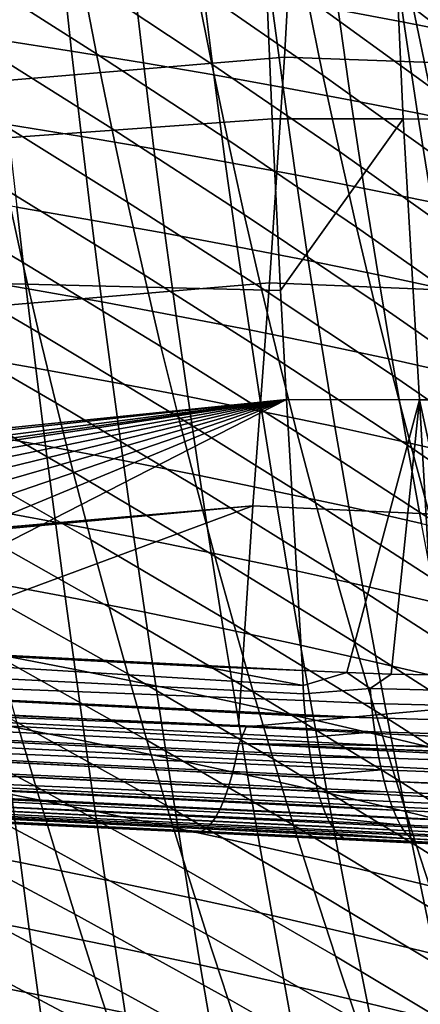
# Model space of a CAD drawing. Header units: metres. Extents: x -248 to 28, y -28 to 28.
# Tile 218 of 256: x -33.19 to -31.34, y -11.27 to -6.74. Entities that reach past the tile are written whole.
import ezdxf

# ---------------------------------------------------------------- set-up
doc = ezdxf.new("R2010")
doc.units = ezdxf.units.M
doc.layers.add('solid_10_061_053_XXX', color=7, linetype='CONTINUOUS')

msp = doc.modelspace()

# ---------------------------------------------------------------- linework, layer by layer
at = {"layer": 'solid_10_061_053_XXX'}
for points in [[(-31.910767, -5.865025, 166.73204), (-39.358635, -6.478871, 168.468826), (-39.422192, -7.535856, 168.213409), (-31.969189, -6.911704, 166.497452)], [(-24.571123, -7.178293, 164.560608), (-24.506784, -6.093413, 164.818619), (-31.910767, -5.865025, 166.73204), (-31.969189, -6.911704, 166.497452)], [(-31.422335, -7.195229, 159.747955), (-32.025204, -7.194364, 159.938248), (-32.067085, -6.223006, 159.794357), (-31.480844, -5.897542, 159.559921)], [(-31.422335, -7.195229, 159.747955), (-31.480844, -5.897542, 159.559921), (-30.893332, -5.898965, 159.335663), (-30.830153, -7.196324, 159.525543)], [(-32.834427, -6.895514, 52.87785), (-33.450958, -6.504151, 53.746975), (-33.513542, -6.153919, 53.553967), (-32.90213, -6.546935, 52.675095)], [(-32.303059, -6.943864, 51.793396), (-32.90213, -6.546935, 52.675095), (-32.966885, -6.193035, 52.480652), (-32.373207, -6.591338, 51.589054)], [(-40.203876, -7.779997, 162.394531), (-40.269119, -6.234761, 162.164902), (-32.067085, -6.223006, 159.794357), (-32.025204, -7.194364, 159.938248)], [(-31.791954, -6.994073, 50.69537), (-32.373207, -6.591338, 51.589054), (-32.440277, -6.233568, 51.393261), (-31.864708, -6.637385, 50.489517)], [(-31.30164, -7.04617, 49.584419), (-31.864708, -6.637385, 50.489517), (-31.934235, -6.275537, 50.292458), (-31.377151, -6.685098, 49.37714)], [(-31.419847, -6.750844, 109.921021), (-31.479933, -6.32414, 110.030205), (-31.778255, -6.271619, 109.833321), (-31.722065, -6.694461, 109.725388)], [(-31.12398, -6.808691, 110.124748), (-31.188047, -6.377994, 110.235168), (-31.479933, -6.32414, 110.030205), (-31.419847, -6.750844, 109.921021)], [(-30.832636, -7.100183, 48.461197), (-31.377151, -6.685098, 49.37714), (-31.449282, -6.31896, 49.178905), (-30.911062, -6.734502, 48.252579)], [(-32.948326, -6.883568, 108.917419), (-32.991646, -6.483064, 109.026794), (-33.323524, -6.433625, 108.873878), (-33.283886, -6.830961, 108.76577)], [(-32.763931, -7.238984, 53.088875), (-33.38554, -6.848994, 53.948074), (-33.450958, -6.504151, 53.746975), (-32.834427, -6.895514, 52.87785)], [(-32.61834, -6.937635, 109.077881), (-32.665421, -6.533842, 109.188553), (-32.991646, -6.483064, 109.026794), (-32.948326, -6.883568, 108.917419)], [(-32.229984, -7.291351, 52.006256), (-32.834427, -6.895514, 52.87785), (-32.90213, -6.546935, 52.675095), (-32.303059, -6.943864, 51.793396)], [(-32.294064, -6.993188, 109.247025), (-32.34499, -6.585985, 109.359001), (-32.665421, -6.533842, 109.188553), (-32.61834, -6.937635, 109.077881)], [(-31.716131, -7.345801, 50.909992), (-32.303059, -6.943864, 51.793396), (-32.373207, -6.591338, 51.589054), (-31.791954, -6.994073, 50.69537)], [(-31.975632, -7.050255, 109.424706), (-32.030491, -6.639516, 109.537994), (-32.34499, -6.585985, 109.359001), (-32.294064, -6.993188, 109.247025)], [(-31.663185, -7.108863, 109.610771), (-31.722065, -6.694461, 109.725388), (-32.030491, -6.639516, 109.537994), (-31.975632, -7.050255, 109.424706)], [(-31.222898, -7.402367, 49.800732), (-31.791954, -6.994073, 50.69537), (-31.864708, -6.637385, 50.489517), (-31.30164, -7.04617, 49.584419)], [(-31.356857, -7.169038, 109.805084), (-31.419847, -6.750844, 109.921021), (-31.722065, -6.694461, 109.725388), (-31.663185, -7.108863, 109.610771)], [(-30.750807, -7.461082, 48.679115), (-31.30164, -7.04617, 49.584419), (-31.377151, -6.685098, 49.37714), (-30.832636, -7.100183, 48.461197)], [(-31.056791, -7.230809, 110.0075), (-31.12398, -6.808691, 110.124748), (-31.419847, -6.750844, 109.921021), (-31.356857, -7.169038, 109.805084)], [(-32.903374, -7.275968, 108.801743), (-32.948326, -6.883568, 108.917419), (-33.283886, -6.830961, 108.76577), (-33.242802, -7.220276, 108.651436)], [(-32.690804, -7.577557, 53.308132), (-33.317455, -7.188664, 54.157207), (-33.38554, -6.848994, 53.948074), (-32.763931, -7.238984, 53.088875)], [(-31.969189, -6.911704, 166.497452), (-39.422192, -7.535856, 168.213409), (-39.495247, -8.582456, 167.919601), (-32.037102, -7.948704, 166.224594)], [(-32.569435, -7.333241, 108.960846), (-32.61834, -6.937635, 109.077881), (-32.948326, -6.883568, 108.917419), (-32.903374, -7.275968, 108.801743)], [(-32.154144, -7.634007, 52.227596), (-32.763931, -7.238984, 53.088875), (-32.834427, -6.895514, 52.87785), (-32.229984, -7.291351, 52.006256)], [(-24.645905, -8.251852, 164.260605), (-24.571123, -7.178293, 164.560608), (-31.969189, -6.911704, 166.497452), (-32.037102, -7.948704, 166.224594)], [(-32.241119, -7.392123, 109.128609), (-32.294064, -6.993188, 109.247025), (-32.61834, -6.937635, 109.077881), (-32.569435, -7.333241, 108.960846)], [(-31.637396, -7.692768, 51.133362), (-32.229984, -7.291351, 52.006256), (-32.303059, -6.943864, 51.793396), (-31.716131, -7.345801, 50.909992)], [(-31.918562, -7.452645, 109.304901), (-31.975632, -7.050255, 109.424706), (-32.294064, -6.993188, 109.247025), (-32.241119, -7.392123, 109.128609)], [(-31.141083, -7.753879, 50.026062), (-31.716131, -7.345801, 50.909992), (-31.791954, -6.994073, 50.69537), (-31.222898, -7.402367, 49.800732)], [(-31.601896, -7.514835, 109.489571), (-31.663185, -7.108863, 109.610771), (-31.975632, -7.050255, 109.424706), (-31.918562, -7.452645, 109.304901)], [(-33.173901, -7.853355, 54.599384), (-33.82177, -7.471434, 55.425549), (-33.890026, -7.14036, 55.210609), (-33.246853, -7.523379, 54.374325)], [(-31.29126, -7.578724, 109.682487), (-31.356857, -7.169038, 109.805084), (-31.663185, -7.108863, 109.610771), (-31.601896, -7.514835, 109.489571)], [(-40.203876, -7.779997, 162.394531), (-32.025204, -7.194364, 159.938248), (-31.986578, -7.98365, 160.070953)], [(-32.6152, -7.911446, 53.53558), (-33.246853, -7.523379, 54.374325), (-33.317455, -7.188664, 54.157207), (-32.690804, -7.577557, 53.308132)], [(-31.986578, -7.98365, 160.070953), (-32.025204, -7.194364, 159.938248), (-31.422335, -7.195229, 159.747955)], [(-31.348068, -8.486368, 159.97168), (-31.959843, -8.485729, 160.162811), (-31.986578, -7.98365, 160.070953), (-31.422335, -7.195229, 159.747955)], [(-31.348068, -8.486368, 159.97168), (-31.422335, -7.195229, 159.747955), (-30.830153, -7.196324, 159.525543), (-30.746334, -8.486826, 159.749451)], [(-30.98679, -7.644341, 109.883507), (-31.056791, -7.230809, 110.0075), (-31.356857, -7.169038, 109.805084), (-31.29126, -7.578724, 109.682487)], [(-32.857025, -7.660306, 108.679871), (-32.903374, -7.275968, 108.801743), (-33.242802, -7.220276, 108.651436), (-33.200493, -7.601618, 108.530975)], [(-32.075691, -7.972037, 52.457394), (-32.690804, -7.577557, 53.308132), (-32.763931, -7.238984, 53.088875), (-32.154144, -7.634007, 52.227596)], [(-32.518955, -7.720695, 108.837547), (-32.569435, -7.333241, 108.960846), (-32.903374, -7.275968, 108.801743), (-32.857025, -7.660306, 108.679871)], [(-31.555899, -8.035173, 51.365459), (-32.154144, -7.634007, 52.227596), (-32.229984, -7.291351, 52.006256), (-31.637396, -7.692768, 51.133362)], [(-32.18642, -7.782817, 109.00386), (-32.241119, -7.392123, 109.128609), (-32.569435, -7.333241, 108.960846), (-32.518955, -7.720695, 108.837547)], [(-31.056343, -8.100899, 50.260403), (-31.637396, -7.692768, 51.133362), (-31.716131, -7.345801, 50.909992), (-31.141083, -7.753879, 50.026062)], [(-31.859552, -7.846705, 109.178688), (-31.918562, -7.452645, 109.304901), (-32.241119, -7.392123, 109.128609), (-32.18642, -7.782817, 109.00386)], [(-31.538485, -7.912391, 109.361885), (-31.601896, -7.514835, 109.489571), (-31.918562, -7.452645, 109.304901), (-31.859552, -7.846705, 109.178688)], [(-33.098709, -8.178819, 54.83239), (-33.75127, -7.79772, 55.648178), (-33.82177, -7.471434, 55.425549), (-33.173901, -7.853355, 54.599384)], [(-33.157181, -7.975034, 108.404495), (-33.200493, -7.601618, 108.530975), (-33.549259, -7.5446, 108.391014), (-33.510063, -7.915235, 108.265984)], [(-32.537235, -8.24087, 53.77124), (-33.173901, -7.853355, 54.599384), (-33.246853, -7.523379, 54.374325), (-32.6152, -7.911446, 53.53558)], [(-31.223349, -7.979906, 109.553329), (-31.29126, -7.578724, 109.682487), (-31.601896, -7.514835, 109.489571), (-31.538485, -7.912391, 109.361885)], [(-32.809509, -8.036621, 108.55191), (-32.857025, -7.660306, 108.679871), (-33.200493, -7.601618, 108.530975), (-33.157181, -7.975034, 108.404495)], [(-31.994745, -8.305655, 52.695679), (-32.6152, -7.911446, 53.53558), (-32.690804, -7.577557, 53.308132), (-32.075691, -7.972037, 52.457394)], [(-31.471758, -8.373222, 51.606323), (-32.075691, -7.972037, 52.457394), (-32.154144, -7.634007, 52.227596), (-31.555899, -8.035173, 51.365459)], [(-32.467148, -8.100032, 108.708084), (-32.518955, -7.720695, 108.837547), (-32.857025, -7.660306, 108.679871), (-32.809509, -8.036621, 108.55191)], [(-30.968794, -8.443623, 50.503799), (-31.555899, -8.035173, 51.365459), (-31.637396, -7.692768, 51.133362), (-31.056343, -8.100899, 50.260403)], [(-32.130222, -8.165298, 108.872879), (-32.18642, -7.782817, 109.00386), (-32.518955, -7.720695, 108.837547), (-32.467148, -8.100032, 108.708084)], [(-40.117443, -9.316762, 162.672775), (-40.203876, -7.779997, 162.394531), (-31.986578, -7.98365, 160.070953), (-31.959843, -8.485729, 160.162811)], [(-31.798874, -8.232457, 109.046165), (-31.859552, -7.846705, 109.178688), (-32.18642, -7.782817, 109.00386), (-32.130222, -8.165298, 108.872879)], [(-33.021317, -8.500013, 55.073475), (-33.678646, -8.11945, 55.878506), (-33.75127, -7.79772, 55.648178), (-33.098709, -8.178819, 54.83239)], [(-32.456951, -8.566069, 54.015251), (-33.098709, -8.178819, 54.83239), (-33.173901, -7.853355, 54.599384), (-32.537235, -8.24087, 53.77124)], [(-31.473228, -8.301542, 109.227821), (-31.538485, -7.912391, 109.361885), (-31.859552, -7.846705, 109.178688), (-31.798874, -8.232457, 109.046165)], [(-33.113087, -8.340574, 108.272095), (-33.157181, -7.975034, 108.404495), (-33.510063, -7.915235, 108.265984), (-33.47023, -8.278095, 108.135101)], [(-31.911343, -8.635092, 52.942596), (-32.537235, -8.24087, 53.77124), (-32.6152, -7.911446, 53.53558), (-31.994745, -8.305655, 52.695679)], [(-31.153419, -8.372586, 109.417702), (-31.223349, -7.979906, 109.553329), (-31.538485, -7.912391, 109.361885), (-31.473228, -8.301542, 109.227821)], [(-32.037102, -7.948704, 166.224594), (-39.495247, -8.582456, 167.919601), (-39.572128, -9.617466, 167.586319), (-32.114403, -8.974587, 165.913834)], [(-24.730995, -9.312403, 163.919098), (-24.645905, -8.251852, 164.260605), (-32.037102, -7.948704, 166.224594), (-32.114403, -8.974587, 165.913834)], [(-32.761059, -8.404961, 108.417969), (-32.809509, -8.036621, 108.55191), (-33.157181, -7.975034, 108.404495), (-33.113087, -8.340574, 108.272095)], [(-31.38501, -8.707139, 51.856117), (-31.994745, -8.305655, 52.695679), (-32.075691, -7.972037, 52.457394), (-31.471758, -8.373222, 51.606323)], [(-32.414249, -8.47129, 108.572571), (-32.467148, -8.100032, 108.708084), (-32.809509, -8.036621, 108.55191), (-32.761059, -8.404961, 108.417969)], [(-30.878469, -8.782265, 50.756432), (-31.471758, -8.373222, 51.606323), (-31.555899, -8.035173, 51.365459), (-30.968794, -8.443623, 50.503799)], [(-32.072784, -8.539598, 108.735771), (-32.130222, -8.165298, 108.872879), (-32.467148, -8.100032, 108.708084), (-32.414249, -8.47129, 108.572571)], [(-32.941753, -8.817185, 55.322773), (-33.603928, -8.436871, 56.11665), (-33.678646, -8.11945, 55.878506), (-33.021317, -8.500013, 55.073475)], [(-32.374371, -8.88728, 54.267765), (-33.021317, -8.500013, 55.073475), (-33.098709, -8.178819, 54.83239), (-32.456951, -8.566069, 54.015251)], [(-31.736795, -8.609924, 108.90744), (-31.798874, -8.232457, 109.046165), (-32.130222, -8.165298, 108.872879), (-32.072784, -8.539598, 108.735771)], [(-31.406412, -8.682303, 109.087456), (-31.473228, -8.301542, 109.227821), (-31.798874, -8.232457, 109.046165), (-31.736795, -8.609924, 108.90744)], [(-33.068371, -8.698358, 108.133835), (-33.113087, -8.340574, 108.272095), (-33.47023, -8.278095, 108.135101), (-33.429916, -8.6333, 107.998421)], [(-31.825506, -8.960579, 53.198315), (-32.456951, -8.566069, 54.015251), (-32.537235, -8.24087, 53.77124), (-31.911343, -8.635092, 52.942596)], [(-31.295679, -9.037145, 52.115017), (-31.911343, -8.635092, 52.942596), (-31.994745, -8.305655, 52.695679), (-31.38501, -8.707139, 51.856117)], [(-31.081764, -8.756774, 109.275696), (-31.153419, -8.372586, 109.417702), (-31.473228, -8.301542, 109.227821), (-31.406412, -8.682303, 109.087456)], [(-32.711849, -8.765439, 108.278091), (-32.761059, -8.404961, 108.417969), (-33.113087, -8.340574, 108.272095), (-33.068371, -8.698358, 108.133835)], [(-30.7854, -9.117037, 51.018486), (-31.38501, -8.707139, 51.856117), (-31.471758, -8.373222, 51.606323), (-30.878469, -8.782265, 50.756432)], [(-32.360451, -8.834583, 108.431046), (-32.414249, -8.47129, 108.572571), (-32.761059, -8.404961, 108.417969), (-32.711849, -8.765439, 108.278091)], [(-32.860043, -9.130579, 55.580433), (-33.527145, -8.750234, 56.362732), (-33.603928, -8.436871, 56.11665), (-32.941753, -8.817185, 55.322773)], [(-39.744904, -9.335346, 162.569748), (-40.117443, -9.316762, 162.672775), (-31.959843, -8.485729, 160.162811)], [(-38.930733, -9.376034, 162.344833), (-39.744904, -9.335346, 162.569748), (-31.959843, -8.485729, 160.162811)], [(-38.469372, -9.399179, 162.21756), (-38.930733, -9.376034, 162.344833), (-31.959843, -8.485729, 160.162811)], [(-38.170959, -9.414207, 162.1353), (-38.469372, -9.399179, 162.21756), (-31.959843, -8.485729, 160.162811)], [(-37.461414, -9.450113, 161.939926), (-38.170959, -9.414207, 162.1353), (-31.959843, -8.485729, 160.162811)], [(-36.801136, -9.483597, 161.758408), (-37.461414, -9.450113, 161.939926), (-31.959843, -8.485729, 160.162811)], [(-36.190636, -9.514311, 161.590744), (-36.801136, -9.483597, 161.758408), (-31.959843, -8.485729, 160.162811)], [(-35.630428, -9.542053, 161.436981), (-36.190636, -9.514311, 161.590744), (-31.959843, -8.485729, 160.162811)], [(-31.959843, -8.485729, 160.162811), (-35.114475, -9.567201, 161.295471), (-35.630428, -9.542053, 161.436981)], [(-31.959843, -8.485729, 160.162811), (-34.631268, -9.590826, 161.163101), (-35.114475, -9.567201, 161.295471)], [(-34.168232, -9.614054, 161.03656), (-34.631268, -9.590826, 161.163101), (-31.959843, -8.485729, 160.162811)], [(-34.168232, -9.614054, 161.03656), (-31.959843, -8.485729, 160.162811), (-31.886175, -9.73131, 160.415894)], [(-32.28952, -9.204743, 54.528934), (-32.941753, -8.817185, 55.322773), (-33.021317, -8.500013, 55.073475), (-32.374371, -8.88728, 54.267765)], [(-32.014297, -8.90583, 108.592567), (-32.072784, -8.539598, 108.735771), (-32.414249, -8.47129, 108.572571), (-32.360451, -8.834583, 108.431046)], [(-31.681929, -9.740879, 160.358612), (-31.886175, -9.73131, 160.415894), (-31.959843, -8.485729, 160.162811), (-31.348068, -8.486368, 159.97168)], [(-31.478207, -9.747385, 160.297333), (-31.681929, -9.740879, 160.358612), (-31.348068, -8.486368, 159.97168)], [(-31.275072, -9.750827, 160.23204), (-31.478207, -9.747385, 160.297333), (-31.348068, -8.486368, 159.97168)], [(-30.871143, -9.748609, 160.08931), (-31.072628, -9.751217, 160.162674), (-31.348068, -8.486368, 159.97168), (-30.746334, -8.486826, 159.749451)], [(-31.072628, -9.751217, 160.162674), (-31.275072, -9.750827, 160.23204), (-31.348068, -8.486368, 159.97168)], [(-31.673523, -8.979218, 108.762543), (-31.736795, -8.609924, 108.90744), (-32.072784, -8.539598, 108.735771), (-32.014297, -8.90583, 108.592567)], [(-31.737268, -9.282349, 53.462994), (-32.374371, -8.88728, 54.267765), (-32.456951, -8.566069, 54.015251), (-31.825506, -8.960579, 53.198315)], [(-33.023151, -9.048571, 107.989723), (-33.068371, -8.698358, 108.133835), (-33.429916, -8.6333, 107.998421), (-33.389229, -8.981032, 107.855965)], [(-31.203796, -9.363463, 52.383198), (-31.825506, -8.960579, 53.198315), (-31.911343, -8.635092, 52.942596), (-31.295679, -9.037145, 52.115017)], [(-31.338251, -9.054786, 108.940849), (-31.406412, -8.682303, 109.087456), (-31.736795, -8.609924, 108.90744), (-31.673523, -8.979218, 108.762543)], [(-31.008608, -9.132573, 109.127357), (-31.081764, -8.756774, 109.275696), (-31.406412, -8.682303, 109.087456), (-31.338251, -9.054786, 108.940849)], [(-32.662003, -9.118249, 108.132286), (-32.711849, -8.765439, 108.278091), (-33.068371, -8.698358, 108.133835), (-33.023151, -9.048571, 107.989723)], [(-30.689613, -9.448154, 51.29015), (-31.295679, -9.037145, 52.115017), (-31.38501, -8.707139, 51.856117), (-30.7854, -9.117037, 51.018486)], [(-32.776215, -9.440441, 55.846588), (-33.448326, -9.059789, 56.616886), (-33.527145, -8.750234, 56.362732), (-32.860043, -9.130579, 55.580433)], [(-32.305882, -9.190108, 108.283508), (-32.360451, -8.834583, 108.431046), (-32.711849, -8.765439, 108.278091), (-32.662003, -9.118249, 108.132286)], [(-32.202431, -9.518698, 54.798912), (-32.860043, -9.130579, 55.580433), (-32.941753, -8.817185, 55.322773), (-32.28952, -9.204743, 54.528934)], [(-31.954906, -9.26419, 108.443275), (-32.014297, -8.90583, 108.592567), (-32.360451, -8.834583, 108.431046), (-32.305882, -9.190108, 108.283508)], [(-31.646654, -9.600633, 53.736797), (-32.28952, -9.204743, 54.528934), (-32.374371, -8.88728, 54.267765), (-31.737268, -9.282349, 53.462994)], [(-31.609203, -9.340536, 108.611465), (-31.673523, -8.979218, 108.762543), (-32.014297, -8.90583, 108.592567), (-31.954906, -9.26419, 108.443275)], [(-31.109386, -9.686319, 52.660835), (-31.737268, -9.282349, 53.462994), (-31.825506, -8.960579, 53.198315), (-31.203796, -9.363463, 52.383198)], [(-32.114403, -8.974587, 165.913834), (-39.572128, -9.617466, 167.586319), (-39.537506, -9.619206, 167.576828)], [(-39.225174, -9.634907, 167.491272), (-32.114403, -8.974587, 165.913834), (-39.537506, -9.619206, 167.576828)], [(-39.225174, -9.634907, 167.491272), (-34.53619, -9.8705, 166.206299), (-32.114403, -8.974587, 165.913834)], [(-34.53619, -9.8705, 166.206299), (-32.180965, -9.988788, 165.560165), (-32.114403, -8.974587, 165.913834)], [(-32.977543, -9.391402, 107.839752), (-33.023151, -9.048571, 107.989723), (-33.389229, -8.981032, 107.855965), (-33.348278, -9.321478, 107.707726)], [(-32.145775, -9.990555, 165.550507), (-24.730995, -9.312403, 163.919098), (-32.114403, -8.974587, 165.913834), (-32.180965, -9.988788, 165.560165)], [(-31.2689, -9.419188, 108.787971), (-31.338251, -9.054786, 108.940849), (-31.673523, -8.979218, 108.762543), (-31.609203, -9.340536, 108.611465)], [(-32.611645, -9.463582, 107.980537), (-32.662003, -9.118249, 108.132286), (-33.023151, -9.048571, 107.989723), (-32.977543, -9.391402, 107.839752)], [(-32.690296, -9.747015, 56.121384), (-33.3675, -9.365788, 56.879242), (-33.448326, -9.059789, 56.616886), (-32.776215, -9.440441, 55.846588)], [(-32.113132, -9.829383, 55.077847), (-32.776215, -9.440441, 55.846588), (-32.860043, -9.130579, 55.580433), (-32.202431, -9.518698, 54.798912)], [(-32.250671, -9.538059, 108.129959), (-32.305882, -9.190108, 108.283508), (-32.662003, -9.118249, 108.132286), (-32.611645, -9.463582, 107.980537)], [(-31.894743, -9.614879, 108.28788), (-31.954906, -9.26419, 108.443275), (-32.305882, -9.190108, 108.283508), (-32.250671, -9.538059, 108.129959)], [(-31.553692, -9.915663, 54.019894), (-32.202431, -9.518698, 54.798912), (-32.28952, -9.204743, 54.528934), (-31.646654, -9.600633, 53.736797)], [(-31.543982, -9.694083, 108.454208), (-31.609203, -9.340536, 108.611465), (-31.954906, -9.26419, 108.443275), (-31.894743, -9.614879, 108.28788)], [(-32.93166, -9.727044, 107.683929), (-32.977543, -9.391402, 107.839752), (-33.348278, -9.321478, 107.707726), (-33.307163, -9.654822, 107.553719)], [(-30.01219, -10.097706, 164.964523), (-24.730995, -9.312403, 163.919098), (-32.145775, -9.990555, 165.550507)], [(-31.012478, -10.005935, 52.948105), (-31.646654, -9.600633, 53.736797), (-31.737268, -9.282349, 53.462994), (-31.109386, -9.686319, 52.660835)], [(-32.602318, -10.050549, 56.404961), (-33.284695, -9.668482, 57.149929), (-33.3675, -9.365788, 56.879242), (-32.690296, -9.747015, 56.121384)], [(-31.198511, -9.775718, 108.628807), (-31.2689, -9.419188, 108.787971), (-31.609203, -9.340536, 108.611465), (-31.543982, -9.694083, 108.454208)], [(-38.469372, -9.399179, 162.21756), (-31.88343, -9.800566, 160.434052), (-31.881374, -9.838249, 160.446167), (-38.472511, -9.507345, 162.248886)], [(-32.342175, -9.713168, 160.540817), (-31.88343, -9.800566, 160.434052), (-38.469372, -9.399179, 162.21756)], [(-32.79961, -9.689266, 160.664963), (-38.469372, -9.399179, 162.21756), (-33.257122, -9.66333, 160.788834)], [(-32.342175, -9.713168, 160.540817), (-38.469372, -9.399179, 162.21756), (-32.79961, -9.689266, 160.664963)], [(-32.56089, -9.801633, 107.822861), (-32.611645, -9.463582, 107.980537), (-32.977543, -9.391402, 107.839752), (-32.93166, -9.727044, 107.683929)], [(-32.021645, -10.137038, 55.365894), (-32.690296, -9.747015, 56.121384), (-32.776215, -9.440441, 55.846588), (-32.113132, -9.829383, 55.077847)], [(-32.194946, -9.878634, 107.970383), (-32.250671, -9.538059, 108.129959), (-32.611645, -9.463582, 107.980537), (-32.56089, -9.801633, 107.822861)], [(-38.466248, -9.61183, 162.29007), (-38.472511, -9.507345, 162.248886), (-31.881374, -9.838249, 160.446167), (-31.879433, -9.868397, 160.457031)], [(-31.833942, -9.958096, 108.126381), (-31.894743, -9.614879, 108.28788), (-32.250671, -9.538059, 108.129959), (-32.194946, -9.878634, 107.970383)], [(-31.458406, -10.227672, 54.312447), (-32.113132, -9.829383, 55.077847), (-32.202431, -9.518698, 54.798912), (-31.553692, -9.915663, 54.019894)], [(-33.113247, -10.264953, 57.716812), (-33.81398, -9.88967, 58.437698), (-33.895802, -9.593707, 58.162926), (-33.199932, -9.96812, 57.429073)], [(-38.466248, -9.61183, 162.29007), (-31.879433, -9.868397, 160.457031), (-31.874205, -9.934386, 160.484665)], [(-38.466248, -9.61183, 162.29007), (-31.874205, -9.934386, 160.484665), (-31.87359, -9.941123, 160.487793)], [(-38.456673, -9.711016, 162.342239), (-38.466248, -9.61183, 162.29007), (-31.87359, -9.941123, 160.487793), (-31.867771, -9.998193, 160.5168)], [(-33.712906, -9.638009, 160.912521), (-34.168232, -9.614054, 161.03656), (-31.886175, -9.73131, 160.415894)], [(-33.257122, -9.66333, 160.788834), (-33.712906, -9.638009, 160.912521), (-31.886175, -9.73131, 160.415894)], [(-31.477999, -10.040061, 108.290741), (-31.543982, -9.694083, 108.454208), (-31.894743, -9.614879, 108.28788), (-31.833942, -9.958096, 108.126381)], [(-30.913097, -10.322534, 53.245182), (-31.553692, -9.915663, 54.019894), (-31.646654, -9.600633, 53.736797), (-31.012478, -10.005935, 52.948105)], [(-32.885612, -10.055683, 107.522255), (-32.93166, -9.727044, 107.683929), (-33.307163, -9.654822, 107.553719), (-33.265995, -9.981251, 107.393936)], [(-32.512299, -10.351287, 56.697456), (-33.199932, -9.96812, 57.429073), (-33.284695, -9.668482, 57.149929), (-32.602318, -10.050549, 56.404961)], [(-32.79961, -9.689266, 160.664963), (-33.257122, -9.66333, 160.788834), (-31.886175, -9.73131, 160.415894)], [(-32.17807, -10.065853, 165.524445), (-39.554646, -9.697188, 167.547699), (-39.568844, -9.771243, 167.508774), (-32.192364, -10.137871, 165.484909)], [(-39.554646, -9.697188, 167.547699), (-32.180965, -9.988788, 165.560165), (-34.53619, -9.8705, 166.206299)], [(-32.17807, -10.065853, 165.524445), (-32.145775, -9.990555, 165.550507), (-32.180965, -9.988788, 165.560165), (-39.554646, -9.697188, 167.547699)], [(-38.456673, -9.711016, 162.342239), (-31.867771, -9.998193, 160.5168), (-31.862917, -10.038659, 160.540237)], [(-38.456673, -9.711016, 162.342239), (-31.862917, -10.038659, 160.540237), (-31.860165, -10.059486, 160.553284)], [(-38.443913, -9.803648, 162.404755), (-38.456673, -9.711016, 162.342239), (-31.860165, -10.059486, 160.553284), (-31.851423, -10.11795, 160.593933)], [(-32.509865, -10.132594, 107.659248), (-32.56089, -9.801633, 107.822861), (-32.93166, -9.727044, 107.683929), (-32.885612, -10.055683, 107.522255)], [(-32.342175, -9.713168, 160.540817), (-32.79961, -9.689266, 160.664963), (-31.886175, -9.73131, 160.415894)], [(-32.342175, -9.713168, 160.540817), (-31.886175, -9.73131, 160.415894), (-31.88343, -9.800566, 160.434052)], [(-31.88343, -9.800566, 160.434052), (-31.886175, -9.73131, 160.415894), (-31.681929, -9.740879, 160.358612)], [(-31.127235, -10.124578, 108.463356), (-31.198511, -9.775718, 108.628807), (-31.543982, -9.694083, 108.454208), (-31.477999, -10.040061, 108.290741)], [(-32.192364, -10.137871, 165.484909), (-39.568844, -9.771243, 167.508774), (-39.584949, -9.840166, 167.461975), (-32.208473, -10.204795, 165.437836)], [(-31.927998, -10.441902, 55.663204), (-32.602318, -10.050549, 56.404961), (-32.690296, -9.747015, 56.121384), (-32.021645, -10.137038, 55.365894)], [(-31.881374, -9.838249, 160.446167), (-31.88343, -9.800566, 160.434052), (-31.681929, -9.740879, 160.358612), (-31.574814, -9.814077, 160.346222)], [(-31.574814, -9.814077, 160.346222), (-31.681929, -9.740879, 160.358612), (-31.478207, -9.747385, 160.297333)], [(-31.268913, -9.821219, 160.249786), (-31.574814, -9.814077, 160.346222), (-31.478207, -9.747385, 160.297333), (-31.275072, -9.750827, 160.23204)], [(-38.443913, -9.803648, 162.404755), (-31.851423, -10.11795, 160.593933), (-31.84948, -10.129647, 160.602829)], [(-38.428123, -9.888555, 162.476822), (-38.443913, -9.803648, 162.404755), (-31.84948, -10.129647, 160.602829), (-31.841591, -10.173283, 160.638519)], [(-32.13884, -10.21203, 107.804787), (-32.194946, -9.878634, 107.970383), (-32.56089, -9.801633, 107.822861), (-32.509865, -10.132594, 107.659248)], [(-31.568958, -9.882177, 160.368942), (-31.879433, -9.868397, 160.457031), (-31.881374, -9.838249, 160.446167), (-31.574814, -9.814077, 160.346222)], [(-31.261198, -9.890168, 160.272324), (-31.568958, -9.882177, 160.368942), (-31.574814, -9.814077, 160.346222), (-31.268913, -9.821219, 160.249786)], [(-32.208473, -10.204795, 165.437836), (-39.584949, -9.840166, 167.461975), (-39.602757, -9.903073, 167.407883), (-32.2262, -10.265799, 165.383804)], [(-31.360826, -10.53689, 54.614613), (-32.021645, -10.137038, 55.365894), (-32.113132, -9.829383, 55.077847), (-31.458406, -10.227672, 54.312447)], [(-32.2262, -10.265799, 165.383804), (-39.602757, -9.903073, 167.407883), (-39.622036, -9.959162, 167.347198), (-32.245327, -10.320127, 165.323502)], [(-38.428123, -9.888555, 162.476822), (-31.841591, -10.173283, 160.638519), (-31.833445, -10.212956, 160.674789)], [(-38.428123, -9.888555, 162.476822), (-31.833445, -10.212956, 160.674789), (-31.830721, -10.225198, 160.686813)], [(-38.409508, -9.964663, 162.557526), (-38.428123, -9.888555, 162.476822), (-31.830721, -10.225198, 160.686813), (-31.818865, -10.273426, 160.738586)], [(-33.024658, -10.559232, 58.013271), (-33.730335, -10.182816, 58.720737), (-33.81398, -9.88967, 58.437698), (-33.113247, -10.264953, 57.716812)], [(-31.772646, -10.294041, 107.958755), (-31.833942, -9.958096, 108.126381), (-32.194946, -9.878634, 107.970383), (-32.13884, -10.21203, 107.804787)], [(-31.561893, -9.94842, 160.396332), (-31.874205, -9.934386, 160.484665), (-31.879433, -9.868397, 160.457031), (-31.568958, -9.882177, 160.368942)], [(-31.252287, -9.957238, 160.299576), (-31.561893, -9.94842, 160.396332), (-31.568958, -9.882177, 160.368942), (-31.261198, -9.890168, 160.272324)], [(-31.87359, -9.941123, 160.487793), (-31.874205, -9.934386, 160.484665), (-31.561893, -9.94842, 160.396332)], [(-31.553715, -10.012461, 160.428268), (-31.867771, -9.998193, 160.5168), (-31.87359, -9.941123, 160.487793), (-31.561893, -9.94842, 160.396332)], [(-31.411402, -10.378673, 108.121056), (-31.477999, -10.040061, 108.290741), (-31.833942, -9.958096, 108.126381), (-31.772646, -10.294041, 107.958755)], [(-31.242292, -10.022081, 160.331467), (-31.553715, -10.012461, 160.428268), (-31.561893, -9.94842, 160.396332), (-31.252287, -9.957238, 160.299576)], [(-30.811274, -10.636339, 53.552242), (-31.458406, -10.227672, 54.312447), (-31.553692, -9.915663, 54.019894), (-30.913097, -10.322534, 53.245182)], [(-32.245327, -10.320127, 165.323502), (-39.622036, -9.959162, 167.347198), (-39.642544, -10.007712, 167.280701), (-32.26561, -10.36711, 165.25766)], [(-38.409508, -9.964663, 162.557526), (-31.818865, -10.273426, 160.738586), (-31.81501, -10.287554, 160.755249)], [(-38.388302, -10.03101, 162.645844), (-38.409508, -9.964663, 162.557526), (-31.81501, -10.287554, 160.755249), (-31.806087, -10.317719, 160.793549)], [(-32.839516, -10.377512, 107.354729), (-32.885612, -10.055683, 107.522255), (-33.265995, -9.981251, 107.393936), (-33.224876, -10.30095, 107.228401)], [(-32.420273, -10.649474, 56.999016), (-33.113247, -10.264953, 57.716812), (-33.199932, -9.96812, 57.429073), (-32.512299, -10.351287, 56.697456)], [(-32.17807, -10.065853, 165.524445), (-30.01219, -10.097706, 164.964523), (-32.145775, -9.990555, 165.550507)], [(-31.862917, -10.038659, 160.540237), (-31.867771, -9.998193, 160.5168), (-31.553715, -10.012461, 160.428268)], [(-32.286808, -10.406165, 165.187088), (-39.664013, -10.048103, 167.209229), (-39.686169, -10.079819, 167.133713), (-32.308655, -10.43681, 165.112671)], [(-32.26561, -10.36711, 165.25766), (-39.642544, -10.007712, 167.280701), (-39.664013, -10.048103, 167.209229), (-32.286808, -10.406165, 165.187088)], [(-38.388302, -10.03101, 162.645844), (-31.806087, -10.317719, 160.793549), (-31.794401, -10.352511, 160.843185)], [(-38.388302, -10.03101, 162.645844), (-31.794401, -10.352511, 160.843185), (-31.792452, -10.357848, 160.85141)], [(-38.364773, -10.086755, 162.740662), (-38.388302, -10.03101, 162.645844), (-31.792452, -10.357848, 160.85141), (-31.77803, -10.393606, 160.911911)], [(-31.544382, -10.073975, 160.464554), (-31.860165, -10.059486, 160.553284), (-31.862917, -10.038659, 160.540237), (-31.553715, -10.012461, 160.428268)], [(-31.231178, -10.084367, 160.367767), (-31.544382, -10.073975, 160.464554), (-31.553715, -10.012461, 160.428268), (-31.242292, -10.022081, 160.331467)], [(-31.055227, -10.465975, 108.29158), (-31.127235, -10.124578, 108.463356), (-31.477999, -10.040061, 108.290741), (-31.411402, -10.378673, 108.121056)], [(-32.308655, -10.43681, 165.112671), (-39.686169, -10.079819, 167.133713), (-39.708733, -10.102451, 167.055099), (-32.330875, -10.458667, 165.035324)], [(-38.364773, -10.086755, 162.740662), (-31.77803, -10.393606, 160.911911), (-31.771877, -10.407024, 160.937515)], [(-38.339218, -10.131195, 162.84079), (-38.364773, -10.086755, 162.740662), (-31.771877, -10.407024, 160.937515), (-31.762897, -10.424809, 160.974701)], [(-32.458687, -10.45666, 107.489693), (-32.509865, -10.132594, 107.659248), (-32.885612, -10.055683, 107.522255), (-32.839516, -10.377512, 107.354729)], [(-31.83222, -10.744215, 55.969929), (-32.512299, -10.351287, 56.697456), (-32.602318, -10.050549, 56.404961), (-31.927998, -10.441902, 55.663204)], [(-24.802998, -10.434201, 163.494354), (-32.17807, -10.065853, 165.524445), (-32.192364, -10.137871, 165.484909), (-24.817402, -10.504205, 163.454254)], [(-32.17807, -10.065853, 165.524445), (-24.814175, -10.358794, 163.53331), (-25.644665, -10.317073, 163.76239)], [(-24.802998, -10.434201, 163.494354), (-24.778044, -10.360609, 163.523331), (-24.814175, -10.358794, 163.53331), (-32.17807, -10.065853, 165.524445)], [(-32.17807, -10.065853, 165.524445), (-25.644665, -10.317073, 163.76239), (-30.01219, -10.097706, 164.964523)], [(-31.533979, -10.132643, 160.50502), (-31.851423, -10.11795, 160.593933), (-31.860165, -10.059486, 160.553284), (-31.544382, -10.073975, 160.464554)], [(-31.219042, -10.14377, 160.408325), (-31.533979, -10.132643, 160.50502), (-31.544382, -10.073975, 160.464554), (-31.231178, -10.084367, 160.367767)], [(-32.330875, -10.458667, 165.035324), (-39.708733, -10.102451, 167.055099), (-39.731411, -10.115712, 166.974411), (-32.353203, -10.471463, 164.955994)], [(-32.353203, -10.471463, 164.955994), (-39.731411, -10.115712, 166.974411), (-34.769661, -10.359649, 165.530273), (-32.355553, -10.475997, 164.87027)], [(-38.339218, -10.131195, 162.84079), (-31.762897, -10.424809, 160.974701), (-31.747719, -10.450415, 161.037079)], [(-38.339218, -10.131195, 162.84079), (-31.747719, -10.450415, 161.037079), (-31.747133, -10.451296, 161.039474)], [(-38.311962, -10.163767, 162.944946), (-38.339218, -10.131195, 162.84079), (-31.747133, -10.451296, 161.039474), (-31.73082, -10.472929, 161.105881)], [(-32.082474, -10.538445, 107.633148), (-32.13884, -10.21203, 107.804787), (-32.509865, -10.132594, 107.659248), (-32.458687, -10.45666, 107.489693)], [(-24.817402, -10.504205, 163.454254), (-32.192364, -10.137871, 165.484909), (-32.208473, -10.204795, 165.437836), (-24.833542, -10.569161, 163.406967)], [(-31.260981, -10.84355, 54.926559), (-31.927998, -10.441902, 55.663204), (-32.021645, -10.137038, 55.365894), (-31.360826, -10.53689, 54.614613)], [(-31.84948, -10.129647, 160.602829), (-31.851423, -10.11795, 160.593933), (-31.533979, -10.132643, 160.50502)], [(-31.522585, -10.188162, 160.549469), (-31.841591, -10.173283, 160.638519), (-31.84948, -10.129647, 160.602829), (-31.533979, -10.132643, 160.50502)], [(-31.205967, -10.199986, 160.452942), (-31.522585, -10.188162, 160.549469), (-31.533979, -10.132643, 160.50502), (-31.219042, -10.14377, 160.408325)], [(-38.311962, -10.163767, 162.944946), (-31.73082, -10.472929, 161.105881), (-31.722227, -10.482143, 161.140625)], [(-38.311962, -10.163767, 162.944946), (-31.722227, -10.482143, 161.140625), (-31.714041, -10.489599, 161.173584)], [(-38.283344, -10.18406, 163.051819), (-38.311962, -10.163767, 162.944946), (-31.714041, -10.489599, 161.173584), (-31.696884, -10.501221, 161.242249)], [(-31.695724, -10.501817, 161.246872), (-31.679441, -10.507734, 161.311508), (-33.952976, -10.399093, 161.979187), (-38.283344, -10.18406, 163.051819)], [(-38.283344, -10.18406, 163.051819), (-31.696884, -10.501221, 161.242249), (-31.695724, -10.501817, 161.246872)], [(-32.9342, -10.851206, 58.318577), (-33.644882, -10.473399, 59.012169), (-33.730335, -10.182816, 58.720737), (-33.024658, -10.559232, 58.013271)], [(-31.833445, -10.212956, 160.674789), (-31.841591, -10.173283, 160.638519), (-31.522585, -10.188162, 160.549469)], [(-33.183918, -10.614104, 107.057098), (-33.224876, -10.30095, 107.228401), (-33.614708, -10.226923, 107.11084), (-33.57872, -10.53813, 106.941559)], [(-24.833542, -10.569161, 163.406967), (-32.208473, -10.204795, 165.437836), (-32.2262, -10.265799, 165.383804), (-24.851223, -10.628295, 163.353058)], [(-31.710985, -10.622915, 107.785004), (-31.772646, -10.294041, 107.958755), (-32.13884, -10.21203, 107.804787), (-32.082474, -10.538445, 107.633148)], [(-31.510195, -10.240249, 160.597641), (-31.830721, -10.225198, 160.686813), (-31.833445, -10.212956, 160.674789), (-31.522585, -10.188162, 160.549469)], [(-31.496929, -10.288632, 160.649323), (-31.818865, -10.273426, 160.738586), (-31.830721, -10.225198, 160.686813), (-31.510195, -10.240249, 160.597641)], [(-31.191961, -10.252725, 160.501358), (-31.510195, -10.240249, 160.597641), (-31.522585, -10.188162, 160.549469), (-31.205967, -10.199986, 160.452942)], [(-30.707031, -10.947575, 53.869457), (-31.360826, -10.53689, 54.614613), (-31.458406, -10.227672, 54.312447), (-30.811274, -10.636339, 53.552242)], [(-32.326263, -10.945354, 57.309776), (-33.024658, -10.559232, 58.013271), (-33.113247, -10.264953, 57.716812), (-32.420273, -10.649474, 56.999016)], [(-24.851223, -10.628295, 163.353058), (-32.2262, -10.265799, 165.383804), (-32.245327, -10.320127, 165.323502), (-24.870235, -10.6809, 163.293167)], [(-31.81501, -10.287554, 160.755249), (-31.818865, -10.273426, 160.738586), (-31.496929, -10.288632, 160.649323)], [(-31.177151, -10.301713, 160.553329), (-31.496929, -10.288632, 160.649323), (-31.510195, -10.240249, 160.597641), (-31.191961, -10.252725, 160.501358)], [(-32.793484, -10.692719, 107.181366), (-32.839516, -10.377512, 107.354729), (-33.224876, -10.30095, 107.228401), (-33.183918, -10.614104, 107.057098)], [(-24.870235, -10.6809, 163.293167), (-32.245327, -10.320127, 165.323502), (-32.26561, -10.36711, 165.25766), (-24.890352, -10.726347, 163.228012)], [(-31.806087, -10.317719, 160.793549), (-31.81501, -10.287554, 160.755249), (-31.496929, -10.288632, 160.649323), (-31.482845, -10.333066, 160.704224)], [(-31.794401, -10.352511, 160.843185), (-31.806087, -10.317719, 160.793549), (-31.482845, -10.333066, 160.704224), (-31.467966, -10.373321, 160.76207)], [(-31.344334, -10.710121, 107.945145), (-31.411402, -10.378673, 108.121056), (-31.772646, -10.294041, 107.958755), (-31.710985, -10.622915, 107.785004)], [(-31.482845, -10.333066, 160.704224), (-31.496929, -10.288632, 160.649323), (-31.177151, -10.301713, 160.553329), (-31.1616, -10.346698, 160.608612)], [(-32.355553, -10.475997, 164.87027), (-34.769661, -10.359649, 165.530273), (-33.041492, -10.443022, 161.726761), (-32.584267, -10.465057, 161.599136)], [(-34.769661, -10.359649, 165.530273), (-33.497192, -10.421059, 161.853592), (-33.041492, -10.443022, 161.726761)], [(-31.734339, -11.044212, 56.286224), (-32.420273, -10.649474, 56.999016), (-32.512299, -10.351287, 56.697456), (-31.83222, -10.744215, 55.969929)], [(-31.467966, -10.373321, 160.76207), (-31.792452, -10.357848, 160.85141), (-31.794401, -10.352511, 160.843185)], [(-31.77803, -10.393606, 160.911911), (-31.792452, -10.357848, 160.85141), (-31.467966, -10.373321, 160.76207), (-31.45245, -10.409187, 160.822571)], [(-31.467966, -10.373321, 160.76207), (-31.482845, -10.333066, 160.704224), (-31.1616, -10.346698, 160.608612), (-31.145346, -10.387451, 160.666885)], [(-31.679441, -10.507734, 161.311508), (-33.497192, -10.421059, 161.853592), (-33.952976, -10.399093, 161.979187)], [(-32.407478, -10.774023, 107.314201), (-32.458687, -10.45666, 107.489693), (-32.839516, -10.377512, 107.354729), (-32.793484, -10.692719, 107.181366)], [(-24.911333, -10.764094, 163.158371), (-32.286808, -10.406165, 165.187088), (-32.308655, -10.43681, 165.112671), (-24.932926, -10.793692, 163.085068)], [(-24.890352, -10.726347, 163.228012), (-32.26561, -10.36711, 165.25766), (-32.286808, -10.406165, 165.187088), (-24.911333, -10.764094, 163.158371)], [(-31.771877, -10.407024, 160.937515), (-31.77803, -10.393606, 160.911911), (-31.45245, -10.409187, 160.822571), (-31.436323, -10.440484, 160.885391)], [(-31.436323, -10.440484, 160.885391), (-31.762897, -10.424809, 160.974701), (-31.771877, -10.407024, 160.937515)], [(-31.45245, -10.409187, 160.822571), (-31.467966, -10.373321, 160.76207), (-31.145346, -10.387451, 160.666885), (-31.128546, -10.423758, 160.72789)], [(-31.436323, -10.440484, 160.885391), (-31.45245, -10.409187, 160.822571), (-31.128546, -10.423758, 160.72789), (-31.11124, -10.455433, 160.791275)], [(-30.982637, -10.800114, 108.11348), (-31.055227, -10.465975, 108.29158), (-31.411402, -10.378673, 108.121056), (-31.344334, -10.710121, 107.945145)], [(-33.497192, -10.421059, 161.853592), (-32.126518, -10.487119, 161.47374), (-33.041492, -10.443022, 161.726761)], [(-31.679441, -10.507734, 161.311508), (-32.126518, -10.487119, 161.47374), (-33.497192, -10.421059, 161.853592)], [(-33.041492, -10.443022, 161.726761), (-32.126518, -10.487119, 161.47374), (-32.584267, -10.465057, 161.599136)], [(-24.932926, -10.793692, 163.085068), (-32.308655, -10.43681, 165.112671), (-32.330875, -10.458667, 165.035324), (-24.954876, -10.814785, 163.008972)], [(-31.158894, -11.147882, 55.248455), (-31.83222, -10.744215, 55.969929), (-31.927998, -10.441902, 55.663204), (-31.260981, -10.84355, 54.926559)], [(-31.747719, -10.450415, 161.037079), (-31.762897, -10.424809, 160.974701), (-31.436323, -10.440484, 160.885391), (-31.419647, -10.46705, 160.950226)], [(-31.419647, -10.46705, 160.950226), (-31.747133, -10.451296, 161.039474), (-31.747719, -10.450415, 161.037079)], [(-31.73082, -10.472929, 161.105881), (-31.747133, -10.451296, 161.039474), (-31.419647, -10.46705, 160.950226), (-31.402599, -10.488744, 161.016754)], [(-31.419647, -10.46705, 160.950226), (-31.436323, -10.440484, 160.885391), (-31.11124, -10.455433, 160.791275), (-31.093493, -10.482316, 160.85672)], [(-32.841881, -11.141015, 58.632881), (-33.557659, -10.761672, 59.312111), (-33.644882, -10.473399, 59.012169), (-32.9342, -10.851206, 58.318577)], [(-32.355553, -10.475997, 164.87027), (-32.584267, -10.465057, 161.599136), (-32.126518, -10.487119, 161.47374)], [(-32.025982, -10.858072, 107.455482), (-32.082474, -10.538445, 107.633148), (-32.458687, -10.45666, 107.489693), (-32.407478, -10.774023, 107.314201)], [(-32.353203, -10.471463, 164.955994), (-32.355553, -10.475997, 164.87027), (-30.254393, -10.577263, 164.295227)], [(-30.254393, -10.577263, 164.295227), (-32.355553, -10.475997, 164.87027), (-30.823299, -10.549928, 161.123566), (-30.533251, -10.563907, 161.041519)], [(-32.355553, -10.475997, 164.87027), (-31.109198, -10.536149, 161.203079), (-30.823299, -10.549928, 161.123566)], [(-32.355553, -10.475997, 164.87027), (-31.390945, -10.52257, 161.280045), (-31.109198, -10.536149, 161.203079)], [(-32.355553, -10.475997, 164.87027), (-31.668543, -10.509192, 161.354492), (-31.390945, -10.52257, 161.280045)], [(-32.355553, -10.475997, 164.87027), (-32.126518, -10.487119, 161.47374), (-31.668543, -10.509192, 161.354492)], [(-24.954876, -10.814785, 163.008972), (-32.330875, -10.458667, 165.035324), (-32.353203, -10.471463, 164.955994), (-24.976917, -10.827124, 162.931015)], [(-24.976917, -10.827124, 162.931015), (-32.353203, -10.471463, 164.955994), (-25.892757, -10.787473, 163.097916), (-24.986237, -10.831163, 162.848328)], [(-32.353203, -10.471463, 164.955994), (-30.254393, -10.577263, 164.295227), (-25.892757, -10.787473, 163.097916)], [(-31.679441, -10.507734, 161.311508), (-31.668543, -10.509192, 161.354492), (-32.126518, -10.487119, 161.47374)], [(-31.722227, -10.482143, 161.140625), (-31.73082, -10.472929, 161.105881), (-31.402599, -10.488744, 161.016754), (-31.385183, -10.50546, 161.08461)], [(-31.385183, -10.50546, 161.08461), (-31.714041, -10.489599, 161.173584), (-31.722227, -10.482143, 161.140625)], [(-31.696884, -10.501221, 161.242249), (-31.714041, -10.489599, 161.173584), (-31.385183, -10.50546, 161.08461), (-31.367498, -10.517111, 161.153442)], [(-31.695724, -10.501817, 161.246872), (-31.696884, -10.501221, 161.242249), (-31.367498, -10.517111, 161.153442), (-31.35565, -10.523347, 161.224533)], [(-31.402599, -10.488744, 161.016754), (-31.419647, -10.46705, 160.950226), (-31.093493, -10.482316, 160.85672), (-31.075485, -10.504264, 160.92392)], [(-31.385183, -10.50546, 161.08461), (-31.402599, -10.488744, 161.016754), (-31.075485, -10.504264, 160.92392), (-31.05723, -10.521167, 160.992477)], [(-33.143223, -10.9209, 106.880051), (-33.183918, -10.614104, 107.057098), (-33.57872, -10.53813, 106.941559), (-33.543079, -10.843049, 106.766617)], [(-31.649097, -10.944917, 107.605118), (-31.710985, -10.622915, 107.785004), (-32.082474, -10.538445, 107.633148), (-32.025982, -10.858072, 107.455482)], [(-31.695724, -10.501817, 161.246872), (-31.35565, -10.523347, 161.224533), (-31.390945, -10.52257, 161.280045), (-31.679441, -10.507734, 161.311508)], [(-31.679441, -10.507734, 161.311508), (-31.390945, -10.52257, 161.280045), (-31.668543, -10.509192, 161.354492)], [(-31.35565, -10.523347, 161.224533), (-31.109198, -10.536149, 161.203079), (-31.390945, -10.52257, 161.280045)], [(-31.367498, -10.517111, 161.153442), (-31.385183, -10.50546, 161.08461), (-31.05723, -10.521167, 160.992477), (-31.038828, -10.532939, 161.062073)], [(-31.35565, -10.523347, 161.224533), (-31.367498, -10.517111, 161.153442), (-31.038828, -10.532939, 161.062073), (-31.032318, -10.538945, 161.135651)], [(-30.600401, -11.256461, 54.19701), (-31.260981, -10.84355, 54.926559), (-31.360826, -10.53689, 54.614613), (-30.707031, -10.947575, 53.869457)], [(-31.032318, -10.538945, 161.135651), (-31.109198, -10.536149, 161.203079), (-31.35565, -10.523347, 161.224533)], [(-32.230289, -11.239062, 57.629894), (-32.9342, -10.851206, 58.318577), (-33.024658, -10.559232, 58.013271), (-32.326263, -10.945354, 57.309776)], [(-32.747631, -11.001493, 107.002151), (-32.793484, -10.692719, 107.181366), (-33.183918, -10.614104, 107.057098), (-33.143223, -10.9209, 106.880051)], [(-31.276939, -11.034609, 107.763), (-31.344334, -10.710121, 107.945145), (-31.710985, -10.622915, 107.785004), (-31.649097, -10.944917, 107.605118)], [(-31.634371, -11.342024, 56.612247), (-32.326263, -10.945354, 57.309776), (-32.420273, -10.649474, 56.999016), (-31.734339, -11.044212, 56.286224)], [(-32.356361, -11.084878, 107.132767), (-32.407478, -10.774023, 107.314201), (-32.793484, -10.692719, 107.181366), (-32.747631, -11.001493, 107.002151)], [(-30.909618, -11.127199, 107.929024), (-30.982637, -10.800114, 108.11348), (-31.344334, -10.710121, 107.945145), (-31.276939, -11.034609, 107.763)], [(-32.747704, -11.428652, 58.956348), (-33.468674, -11.047782, 59.620697), (-33.557659, -10.761672, 59.312111), (-32.841881, -11.141015, 58.632881)], [(-31.05459, -11.450005, 55.580467), (-31.734339, -11.044212, 56.286224), (-31.83222, -10.744215, 55.969929), (-31.158894, -11.147882, 55.248455)], [(-31.969488, -11.171112, 107.271774), (-32.025982, -10.858072, 107.455482), (-32.407478, -10.774023, 107.314201), (-32.356361, -11.084878, 107.132767)], [(-33.102894, -11.221523, 106.697258), (-33.143223, -10.9209, 106.880051), (-33.543079, -10.843049, 106.766617), (-33.507889, -11.141862, 106.586021)], [(-32.132351, -11.530582, 57.959549), (-32.841881, -11.141015, 58.632881), (-32.9342, -10.851206, 58.318577), (-32.230289, -11.239062, 57.629894)], [(-31.58712, -11.260248, 107.419083), (-31.649097, -10.944917, 107.605118), (-32.025982, -10.858072, 107.455482), (-31.969488, -11.171112, 107.271774)], [(-32.702065, -11.304024, 106.817093), (-32.747631, -11.001493, 107.002151), (-33.143223, -10.9209, 106.880051), (-33.102894, -11.221523, 106.697258)], [(-31.532326, -11.637624, 56.948193), (-32.230289, -11.239062, 57.629894), (-32.326263, -10.945354, 57.309776), (-31.634371, -11.342024, 56.612247)], [(-31.20936, -11.352338, 107.574593), (-31.276939, -11.034609, 107.763), (-31.649097, -10.944917, 107.605118), (-31.58712, -11.260248, 107.419083)], [(-32.30545, -11.389418, 106.945389), (-32.356361, -11.084878, 107.132767), (-32.747631, -11.001493, 107.002151), (-32.702065, -11.304024, 106.817093)], [(-30.948082, -11.749885, 55.922791), (-31.634371, -11.342024, 56.612247), (-31.734339, -11.044212, 56.286224), (-31.05459, -11.450005, 55.580467)], [(-32.651661, -11.7141, 59.289154), (-33.377918, -11.331728, 59.938095), (-33.468674, -11.047782, 59.620697), (-32.747704, -11.428652, 58.956348)], [(-31.913124, -11.47776, 107.082016), (-31.969488, -11.171112, 107.271774), (-32.356361, -11.084878, 107.132767), (-32.30545, -11.389418, 106.945389)], [(-33.063023, -11.516144, 106.508682), (-33.102894, -11.221523, 106.697258), (-33.507889, -11.141862, 106.586021), (-33.473225, -11.434734, 106.399734)], [(-32.032448, -11.81989, 58.298916), (-32.747704, -11.428652, 58.956348), (-32.841881, -11.141015, 58.632881), (-32.132351, -11.530582, 57.959549)], [(-31.525187, -11.569107, 107.226898), (-31.58712, -11.260248, 107.419083), (-31.969488, -11.171112, 107.271774), (-31.913124, -11.47776, 107.082016)], [(-32.656883, -11.600487, 106.626152), (-32.702065, -11.304024, 106.817093), (-33.102894, -11.221523, 106.697258), (-33.063023, -11.516144, 106.508682)], [(-31.428209, -11.930978, 57.294231), (-32.132351, -11.530582, 57.959549), (-32.230289, -11.239062, 57.629894), (-31.532326, -11.637624, 56.948193)], [(-31.141743, -11.663512, 107.379921), (-31.20936, -11.352338, 107.574593), (-31.58712, -11.260248, 107.419083), (-31.525187, -11.569107, 107.226898)]]:
    msp.add_3dface(points, dxfattribs=at)

doc.saveas('drawing.dxf')
